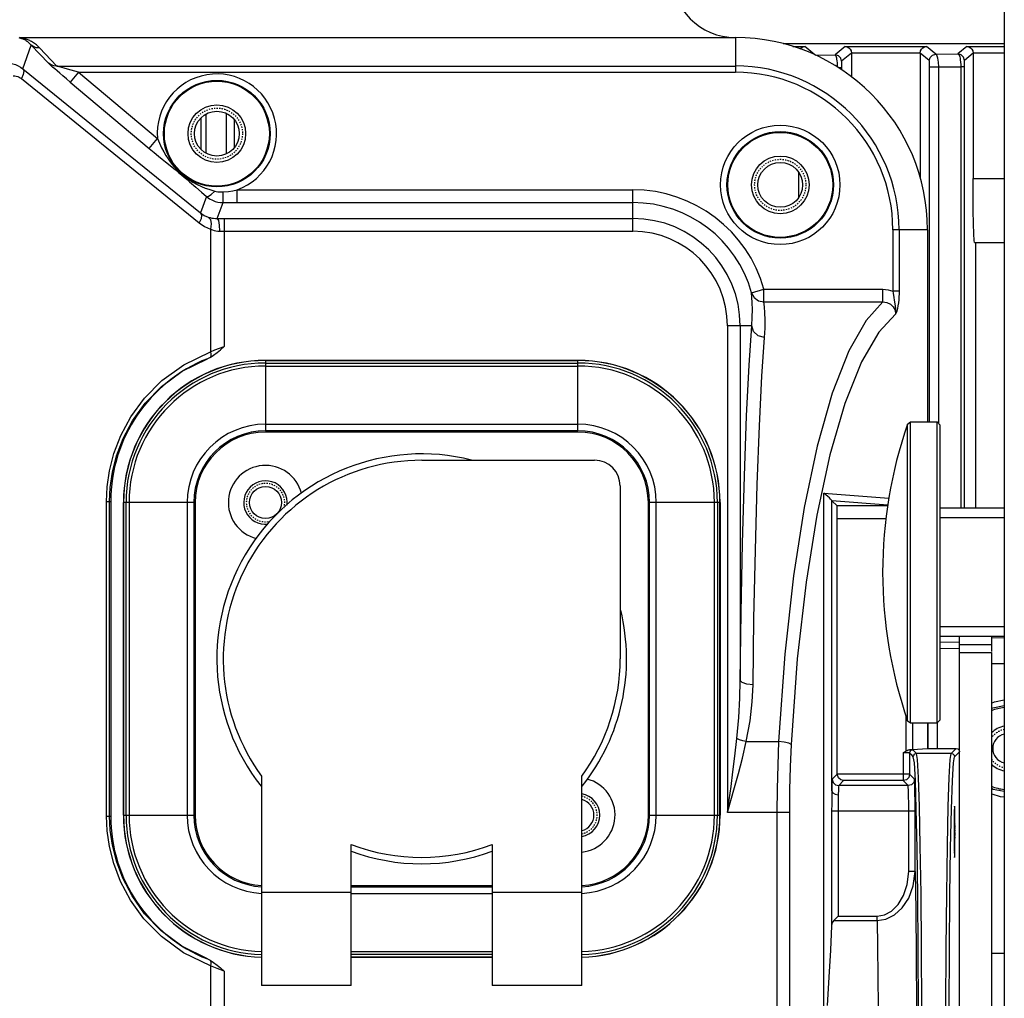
# Model space of a CAD drawing. Header units: millimetres. Extents: x 26456 to 27930, y -18123 to -17119.
# Tile 36 of 96: x 26722 to 26798, y -17345 to -17268. Entities that reach past the tile are written whole.
import ezdxf

# ---------------------------------------------------------------- set-up
doc = ezdxf.new("R2010")
doc.units = ezdxf.units.MM
doc.linetypes.add('HIDDEN', pattern=[0.2, 0.1, -0.1])
for name, color, linetype in [('HG1-Y31201-Y31202HIDDEN_LINE', 7, 'Continuous'), ('HG1-Y31201-Y31202SOLIDLINE', 7, 'Continuous'), ('LJ-Y31201-03SOLIDLINE', 7, 'Continuous'), ('LJ-Y31201-04HIDDEN_LINE', 7, 'Continuous'), ('LJ-Y31201-04SOLIDLINE', 7, 'Continuous'), ('LJ-Y31201-19SOLIDLINE', 7, 'Continuous'), ('LJ-Y31201-29SOLIDLINE', 7, 'Continuous'), ('LJ-Y31202-13SOLIDLINE', 7, 'Continuous'), ('LJ-Y31202-35SOLIDLINE', 7, 'Continuous'), ('Y31201-Y31202-PP-40_22SOLIDLINE', 7, 'Continuous'), ('Y31201-Y31202-PP-40_HIDDEN_LINE', 7, 'Continuous'), ('Y31201-Y31202-PP-48_2SOLIDLINE', 7, 'Continuous'), ('Y31201-Y31202-PP-49_2SOLIDLINE', 7, 'Continuous'), ('Y31201-Y31202-PP-64_2SOLIDLINE', 7, 'Continuous'), ('Y31201-Y31202-PP-77_2SOLIDLINE', 7, 'Continuous')]:
    doc.layers.add(name, color=color, linetype=linetype)

msp = doc.modelspace()

# ---------------------------------------------------------------- linework, layer by layer
at = {"layer": 'HG1-Y31201-Y31202HIDDEN_LINE', "color": 1, "linetype": 'HIDDEN'}
for p, q in [((26794.554, -17329.816), (26794.552, -17329.751)), ((26794.557, -17329.893), (26794.554, -17329.816)), ((26794.509, -17330.553), (26794.506, -17330.906)), ((26794.513, -17330.241), (26794.509, -17330.553)), ((26794.516, -17330.078), (26794.513, -17330.241)), ((26794.519, -17329.936), (26794.516, -17330.078)), ((26794.521, -17329.853), (26794.519, -17329.936)), ((26794.56, -17330.028), (26794.557, -17329.893)), ((26794.563, -17330.184), (26794.56, -17330.028)), ((26794.567, -17330.423), (26794.563, -17330.184)), ((26794.57, -17330.761), (26794.567, -17330.423)), ((26794.506, -17330.906), (26794.504, -17331.441)), ((26794.573, -17331.208), (26794.57, -17330.761)), ((26794.573, -17331.755), (26794.573, -17331.208)), ((26794.504, -17331.441), (26794.504, -17331.988)), ((26794.504, -17331.988), (26794.507, -17332.436)), ((26794.571, -17332.291), (26794.573, -17331.755)), ((26794.507, -17332.436), (26794.51, -17332.774)), ((26794.51, -17332.774), (26794.514, -17333.013)), ((26794.564, -17332.956), (26794.568, -17332.643)), ((26794.568, -17332.643), (26794.571, -17332.291)), ((26794.514, -17333.013), (26794.517, -17333.169)), ((26794.517, -17333.169), (26794.52, -17333.304)), ((26794.52, -17333.304), (26794.523, -17333.38)), ((26794.523, -17333.38), (26794.525, -17333.446)), ((26794.556, -17333.343), (26794.558, -17333.261)), ((26794.558, -17333.261), (26794.561, -17333.119)), ((26794.561, -17333.119), (26794.564, -17332.956))]:
    msp.add_line(p, q, dxfattribs=at)
for points in [[(26794.552, -17329.751), (26794.551, -17329.722), (26794.549, -17329.696), (26794.548, -17329.674), (26794.547, -17329.654), (26794.545, -17329.637), (26794.544, -17329.623), (26794.543, -17329.612), (26794.541, -17329.605), (26794.54, -17329.6), (26794.538, -17329.598), (26794.537, -17329.6), (26794.536, -17329.605), (26794.534, -17329.612), (26794.533, -17329.623), (26794.532, -17329.637), (26794.53, -17329.654), (26794.529, -17329.674), (26794.528, -17329.696), (26794.526, -17329.722), (26794.525, -17329.751), (26794.524, -17329.782), (26794.521, -17329.853)], [(26794.525, -17333.446), (26794.526, -17333.475), (26794.528, -17333.5), (26794.529, -17333.523), (26794.53, -17333.543), (26794.532, -17333.56), (26794.533, -17333.574), (26794.534, -17333.584), (26794.536, -17333.592), (26794.537, -17333.597), (26794.538, -17333.598), (26794.54, -17333.597), (26794.541, -17333.592), (26794.543, -17333.584), (26794.544, -17333.574), (26794.545, -17333.56), (26794.547, -17333.543), (26794.548, -17333.523), (26794.549, -17333.5), (26794.551, -17333.475), (26794.552, -17333.446), (26794.553, -17333.415), (26794.556, -17333.343)]]:
    msp.add_lwpolyline(points, dxfattribs=at)
for centre, start, end in [((26740.722, -17305.898), 343.81118, 283.99945), ((26765.122, -17330.298), 281.5392, 78.4608)]:
    msp.add_arc(centre, 1.5, start, end, dxfattribs=at)
at = {"layer": 'HG1-Y31201-Y31202SOLIDLINE', "color": 7}
for p, q in [((26721.524, -17269.598), (26777.422, -17269.598)), ((26777.422, -17269.598), (26777.422, -17272.305)), ((26721.765, -17272.03), (26722.433, -17270.194)), ((26723.786, -17271.609), (26722.433, -17270.194)), ((26724.428, -17271.818), (26723.075, -17270.403)), ((26721.765, -17272.03), (26735.658, -17283.291)), ((26724.428, -17271.818), (26777.422, -17271.818)), ((26725.543, -17272.146), (26725.087, -17272.015)), ((26721.653, -17272.795), (26735.545, -17284.057)), ((26726.107, -17272.305), (26725.465, -17273.07)), ((26726.107, -17272.305), (26725.543, -17272.146)), ((26726.107, -17272.305), (26777.422, -17272.305)), ((26726.107, -17272.305), (26732.277, -17277.482)), ((26725.465, -17273.07), (26731.635, -17278.248)), ((26731.635, -17278.248), (26732.277, -17277.482)), ((26734.194, -17280.349), (26734.2, -17280.343)), ((26734.194, -17280.349), (26734.503, -17280.612)), ((26734.2, -17280.343), (26734.23, -17280.307)), ((26734.23, -17280.307), (26734.643, -17280.624)), ((26734.503, -17280.612), (26734.788, -17280.858)), ((26734.788, -17280.858), (26735.277, -17281.282)), ((26735.277, -17281.282), (26735.722, -17281.667)), ((26736.124, -17282.01), (26735.658, -17283.291)), ((26735.722, -17281.667), (26736.124, -17282.01)), ((26738.507, -17281.482), (26769.422, -17281.482)), ((26738.507, -17282.481), (26738.507, -17281.482)), ((26769.422, -17284.723), (26769.422, -17281.482)), ((26736.955, -17283.725), (26737.408, -17282.481)), ((26737.408, -17282.481), (26769.422, -17282.481)), ((26736.955, -17283.725), (26737.222, -17283.724)), ((26737.222, -17283.724), (26769.422, -17283.723)), ((26737.496, -17283.723), (26737.496, -17293.72)), ((26736.436, -17284.551), (26736.436, -17294.137)), ((26737.135, -17284.724), (26737.315, -17284.723)), ((26737.315, -17284.723), (26769.422, -17284.723)), ((26792.422, -17284.598), (26789.716, -17284.598)), ((26789.716, -17284.598), (26789.716, -17289.407)), ((26790.203, -17284.598), (26790.203, -17289.407)), ((26792.422, -17284.598), (26792.422, -17299.598)), ((26778.687, -17289.52), (26779.65, -17289.252)), ((26779.65, -17289.252), (26788.937, -17289.252)), ((26779.65, -17290.236), (26779.65, -17289.252)), ((26788.937, -17290.236), (26788.937, -17289.252)), ((26790.203, -17289.407), (26789.716, -17289.407)), ((26779.65, -17290.236), (26788.937, -17290.236)), ((26789.794, -17289.896), (26789.826, -17290.091)), ((26778.7, -17292.098), (26776.798, -17292.098)), ((26776.798, -17292.098), (26776.798, -17330.106)), ((26777.797, -17292.098), (26777.797, -17319.797)), ((26784.318, -17305.162), (26789.402, -17305.546)), ((26784.318, -17345.189), (26784.318, -17305.162)), ((26728.313, -17305.81), (26728.635, -17305.81)), ((26728.313, -17330.386), (26728.313, -17305.81)), ((26728.548, -17330.386), (26728.548, -17305.81)), ((26728.635, -17305.81), (26728.635, -17330.386)), ((26784.95, -17305.747), (26789.336, -17306.078)), ((26785.364, -17306.16), (26784.955, -17305.751)), ((26784.955, -17328.396), (26784.955, -17305.751)), ((26789.326, -17306.16), (26785.364, -17306.16)), ((26789.2, -17307.16), (26785.381, -17307.16)), ((26785.381, -17327.098), (26785.381, -17307.16)), ((26790.755, -17325.292), (26790.755, -17322.566)), ((26791.242, -17323.098), (26791.242, -17325.188)), ((26792.422, -17323.098), (26792.422, -17325.098)), ((26778.274, -17324.551), (26780.799, -17324.551)), ((26791.242, -17325.188), (26792.422, -17325.098)), ((26791.563, -17325.489), (26791.277, -17325.203)), ((26792.422, -17325.098), (26794.672, -17325.098)), ((26794.282, -17325.489), (26794.672, -17325.098)), ((26790.527, -17325.44), (26790.527, -17327.607)), ((26791.218, -17325.644), (26791.027, -17325.453)), ((26791.027, -17325.453), (26791.027, -17327.107)), ((26791.313, -17325.741), (26791.218, -17325.644)), ((26794.282, -17325.489), (26791.563, -17325.489)), ((26794.532, -17325.741), (26794.922, -17325.348)), ((26785.381, -17327.098), (26784.988, -17327.492)), ((26791.027, -17327.107), (26785.381, -17327.107)), ((26791.027, -17327.107), (26790.963, -17327.352)), ((26791.412, -17327.492), (26791.027, -17327.107)), ((26791.8, -17329.638), (26791.726, -17327.363)), ((26785.873, -17327.607), (26785.488, -17327.992)), ((26790.912, -17327.992), (26785.488, -17327.992)), ((26790.527, -17327.607), (26785.873, -17327.607)), ((26790.912, -17327.992), (26790.527, -17327.607)), ((26791.549, -17329.842), (26791.476, -17327.591)), ((26791.864, -17332.701), (26791.8, -17329.638)), ((26728.313, -17330.386), (26728.635, -17330.386)), ((26781.635, -17330.106), (26776.798, -17330.106)), ((26780.661, -17330.106), (26780.661, -17370.09)), ((26781.635, -17330.106), (26781.635, -17370.09)), ((26791.455, -17329.991), (26784.939, -17329.991)), ((26784.939, -17329.991), (26784.939, -17338.939)), ((26785.439, -17329.991), (26785.439, -17338.192)), ((26790.955, -17334.71), (26790.955, -17329.991)), ((26791.455, -17334.71), (26791.455, -17329.991)), ((26791.614, -17332.874), (26791.549, -17329.842)), ((26794.231, -17332.874), (26794.295, -17329.842)), ((26794.538, -17329.848), (26794.527, -17329.982)), ((26794.178, -17336.569), (26794.231, -17332.874)), ((26791.455, -17334.71), (26790.955, -17334.71)), ((26785.439, -17338.192), (26785.108, -17338.523)), ((26785.439, -17338.192), (26788.487, -17338.192)), ((26788.487, -17338.523), (26788.487, -17338.192)), ((26785.108, -17338.523), (26788.487, -17338.523)), ((26791.98, -17345.325), (26791.956, -17340.692)), ((26736.436, -17342.06), (26736.436, -17394.198)), ((26737.496, -17342.477), (26737.496, -17394.2))]:
    msp.add_line(p, q, dxfattribs=at)
for points in [[(26722.433, -17270.194), (26722.378, -17270.133), (26722.323, -17270.078), (26722.269, -17270.027), (26722.217, -17269.981), (26722.165, -17269.94), (26722.115, -17269.902), (26722.066, -17269.868), (26722.018, -17269.838), (26721.971, -17269.81), (26721.925, -17269.784), (26721.88, -17269.761), (26721.835, -17269.74), (26721.791, -17269.721), (26721.746, -17269.703), (26721.702, -17269.687), (26721.658, -17269.673), (26721.614, -17269.66), (26721.571, -17269.648), (26721.528, -17269.638), (26721.486, -17269.629)], [(26723.075, -17270.403), (26722.992, -17270.319), (26722.909, -17270.242), (26722.827, -17270.172), (26722.747, -17270.109), (26722.67, -17270.052), (26722.594, -17270), (26722.52, -17269.953), (26722.447, -17269.91), (26722.377, -17269.872), (26722.307, -17269.836), (26722.239, -17269.804), (26722.172, -17269.775), (26722.106, -17269.748), (26722.04, -17269.723), (26721.974, -17269.7), (26721.908, -17269.68), (26721.842, -17269.662), (26721.778, -17269.645), (26721.714, -17269.631), (26721.65, -17269.618), (26721.588, -17269.608), (26721.524, -17269.598)], [(26723.075, -17270.403), (26722.844, -17270.387), (26722.626, -17270.316), (26722.433, -17270.194)], [(26720.475, -17271.576), (26720.744, -17271.591), (26720.985, -17271.636), (26721.204, -17271.704), (26721.403, -17271.793), (26721.589, -17271.9), (26721.765, -17272.03)], [(26721.765, -17272.03), (26721.837, -17272.207), (26721.797, -17272.476), (26721.653, -17272.795)], [(26724.428, -17271.818), (26724.197, -17271.801), (26723.979, -17271.73), (26723.786, -17271.609)], [(26725.465, -17273.07), (26725.169, -17272.821), (26724.9, -17272.593), (26724.659, -17272.387), (26724.445, -17272.202), (26724.257, -17272.038), (26724.097, -17271.897), (26723.967, -17271.78), (26723.861, -17271.682), (26723.786, -17271.609)], [(26725.087, -17272.015), (26724.739, -17271.914), (26724.609, -17271.875), (26724.503, -17271.842), (26724.428, -17271.818)], [(26721.005, -17272.575), (26721.14, -17272.581), (26721.261, -17272.603), (26721.371, -17272.636), (26721.471, -17272.679), (26721.564, -17272.731), (26721.653, -17272.795)], [(26732.277, -17277.482), (26732.441, -17277.851), (26732.609, -17278.198), (26732.775, -17278.512), (26732.941, -17278.796), (26733.107, -17279.055), (26733.274, -17279.29), (26733.437, -17279.5), (26733.593, -17279.685), (26733.746, -17279.852), (26733.898, -17280.007), (26734.057, -17280.157), (26734.23, -17280.307)], [(26731.635, -17278.248), (26732.03, -17278.578), (26732.372, -17278.86), (26732.661, -17279.098), (26732.91, -17279.301), (26733.654, -17279.905)], [(26733.654, -17279.905), (26733.927, -17280.128), (26734.058, -17280.236), (26734.194, -17280.349)], [(26734.643, -17280.624), (26735.039, -17280.878), (26735.392, -17281.069), (26735.713, -17281.22), (26736.012, -17281.342), (26736.286, -17281.441), (26736.532, -17281.52), (26736.753, -17281.586)], [(26736.124, -17282.01), (26736.258, -17281.991), (26736.481, -17281.84), (26736.753, -17281.586)], [(26736.124, -17282.01), (26736.353, -17282.178), (26736.58, -17282.3), (26736.797, -17282.384), (26737.002, -17282.438), (26737.202, -17282.47), (26737.408, -17282.481)], [(26736.753, -17281.586), (26736.878, -17281.616), (26736.998, -17281.636), (26737.111, -17281.648), (26737.217, -17281.653), (26737.32, -17281.653), (26737.426, -17281.648)], [(26737.408, -17282.481), (26737.416, -17282.363), (26737.423, -17282.065), (26737.426, -17281.648)], [(26737.426, -17281.648), (26737.821, -17281.607), (26738.181, -17281.55), (26738.507, -17281.482)], [(26735.658, -17283.291), (26735.729, -17283.469), (26735.69, -17283.738), (26735.545, -17284.057)], [(26735.658, -17283.291), (26735.937, -17283.477), (26736.254, -17283.614)], [(26736.254, -17283.614), (26736.396, -17283.657), (26736.534, -17283.687), (26736.669, -17283.709), (26736.809, -17283.722), (26736.955, -17283.725)], [(26736.254, -17283.614), (26736.422, -17283.798), (26736.487, -17284.133), (26736.436, -17284.551)], [(26735.545, -17284.057), (26735.965, -17284.341), (26736.436, -17284.551)], [(26736.955, -17283.725), (26737.043, -17283.87), (26737.109, -17284.234), (26737.135, -17284.724)], [(26736.436, -17284.551), (26736.578, -17284.617), (26736.715, -17284.665), (26736.85, -17284.698), (26736.99, -17284.718), (26737.135, -17284.724)], [(26778.7, -17292.098), (26778.743, -17291.416), (26778.748, -17290.816), (26778.732, -17290.304), (26778.709, -17289.876), (26778.687, -17289.52)], [(26778.687, -17289.52), (26778.889, -17289.892), (26779.231, -17290.147), (26779.65, -17290.236)], [(26788.937, -17289.252), (26789.341, -17289.292), (26789.716, -17289.407)], [(26789.716, -17289.407), (26789.74, -17289.555), (26789.794, -17289.896)], [(26790.203, -17289.407), (26790.2, -17289.613), (26790.191, -17289.832), (26790.174, -17290.065), (26790.148, -17290.305), (26790.112, -17290.542), (26790.068, -17290.761), (26790.02, -17290.944), (26789.976, -17291.088), (26789.935, -17291.203)], [(26779.7, -17293.021), (26779.74, -17292.282), (26779.738, -17291.634), (26779.714, -17291.081), (26779.681, -17290.62), (26779.65, -17290.236)], [(26788.937, -17290.236), (26787.621, -17291.673), (26786.272, -17294.058), (26784.981, -17297.37), (26783.812, -17301.49), (26782.801, -17306.278), (26781.962, -17311.63), (26781.282, -17317.731), (26780.799, -17324.551)], [(26788.937, -17290.236), (26789.255, -17290.273), (26789.536, -17290.402), (26789.755, -17290.612), (26789.894, -17290.886), (26789.935, -17291.203)], [(26789.826, -17290.091), (26789.904, -17290.531), (26789.937, -17290.766), (26789.949, -17290.993), (26789.935, -17291.203)], [(26789.935, -17291.203), (26788.618, -17292.594), (26787.266, -17294.917), (26785.971, -17298.152), (26784.797, -17302.182), (26783.781, -17306.872), (26782.939, -17312.115), (26782.257, -17318.094), (26781.774, -17324.774)], [(26777.797, -17319.797), (26777.873, -17314.513), (26777.982, -17309.068), (26778.123, -17303.832), (26778.294, -17299.125), (26778.489, -17295.17), (26778.7, -17292.098)], [(26779.7, -17293.021), (26779.204, -17292.893), (26778.839, -17292.556), (26778.7, -17292.098)], [(26778.797, -17320.118), (26778.872, -17314.941), (26778.981, -17309.617), (26779.123, -17304.499), (26779.293, -17299.898), (26779.488, -17296.031), (26779.7, -17293.021)], [(26728.313, -17305.81), (26728.366, -17304.66), (26728.547, -17303.409), (26728.889, -17302.066), (26729.432, -17300.653), (26730.212, -17299.202), (26731.268, -17297.757), (26732.637, -17296.378), (26734.35, -17295.139), (26736.436, -17294.137)], [(26736.404, -17294.562), (26736.668, -17294.397), (26736.934, -17294.196), (26737.207, -17293.967), (26737.496, -17293.72)], [(26736.436, -17294.137), (26736.464, -17294.308), (26736.453, -17294.457), (26736.404, -17294.562)], [(26736.436, -17294.137), (26736.773, -17293.988), (26737.131, -17293.847), (26737.496, -17293.72)], [(26728.548, -17305.81), (26728.598, -17304.716), (26728.768, -17303.526), (26729.091, -17302.25), (26729.6, -17300.907), (26730.334, -17299.527), (26731.326, -17298.15), (26732.611, -17296.833), (26734.22, -17295.643), (26736.179, -17294.668)], [(26736.404, -17294.562), (26736.296, -17294.618), (26736.179, -17294.668)], [(26784.95, -17305.747), (26784.914, -17305.709), (26784.851, -17305.636), (26784.761, -17305.539), (26784.643, -17305.424), (26784.496, -17305.296), (26784.318, -17305.162)], [(26784.95, -17305.747), (26784.953, -17305.749), (26784.955, -17305.751)], [(26785.381, -17307.16), (26785.38, -17306.781), (26785.376, -17306.459), (26785.371, -17306.241), (26785.364, -17306.16)], [(26777.536, -17324.329), (26777.681, -17322.674), (26777.765, -17321.168), (26777.797, -17319.797)], [(26778.797, -17320.118), (26778.306, -17320.071), (26777.942, -17319.954), (26777.797, -17319.797)], [(26778.274, -17324.551), (26778.563, -17322.932), (26778.732, -17321.459), (26778.797, -17320.118)], [(26776.798, -17330.106), (26776.935, -17329.117), (26777.079, -17328.063), (26777.229, -17326.925), (26777.383, -17325.687), (26777.536, -17324.329)], [(26778.274, -17324.551), (26777.999, -17324.488), (26777.746, -17324.412), (26777.536, -17324.329)], [(26776.798, -17330.106), (26777.072, -17329.155), (26777.36, -17328.141), (26777.66, -17327.048), (26777.969, -17325.857), (26778.274, -17324.551)], [(26780.799, -17324.551), (26780.722, -17326.387), (26780.676, -17328.242), (26780.661, -17330.106)], [(26781.774, -17324.774), (26781.581, -17324.675), (26781.234, -17324.595), (26780.799, -17324.551)], [(26781.774, -17324.774), (26781.697, -17326.535), (26781.651, -17328.317), (26781.635, -17330.106)], [(26790.755, -17325.292), (26790.831, -17325.25), (26790.915, -17325.212), (26791.01, -17325.193)], [(26791.242, -17325.188), (26791.158, -17325.191), (26791.01, -17325.193)], [(26791.194, -17325.197), (26791.118, -17325.195), (26791.01, -17325.193)], [(26791.027, -17325.453), (26791.061, -17325.328), (26791.152, -17325.236), (26791.277, -17325.203)], [(26791.277, -17325.203), (26791.268, -17325.201), (26791.242, -17325.199), (26791.194, -17325.197)], [(26794.672, -17325.098), (26794.798, -17325.132), (26794.889, -17325.223), (26794.922, -17325.348)], [(26790.527, -17325.44), (26790.6, -17325.389), (26790.674, -17325.34), (26790.755, -17325.292)], [(26791.027, -17325.453), (26791.021, -17325.451), (26791.004, -17325.449), (26790.972, -17325.447), (26790.922, -17325.445), (26790.851, -17325.443), (26790.756, -17325.441), (26790.644, -17325.44), (26790.527, -17325.44)], [(26791.313, -17325.741), (26791.346, -17325.615), (26791.438, -17325.523), (26791.563, -17325.489)], [(26791.476, -17327.591), (26791.396, -17326.207), (26791.313, -17325.741)], [(26791.726, -17327.363), (26791.646, -17325.963), (26791.563, -17325.493)], [(26794.045, -17329.638), (26794.119, -17327.363), (26794.199, -17325.963), (26794.282, -17325.493)], [(26794.282, -17325.489), (26794.407, -17325.523), (26794.499, -17325.615), (26794.532, -17325.741)], [(26794.295, -17329.842), (26794.369, -17327.591), (26794.449, -17326.207), (26794.532, -17325.741)], [(26784.988, -17327.492), (26784.976, -17327.606), (26784.964, -17327.916), (26784.955, -17328.396)], [(26784.988, -17327.492), (26785.055, -17327.742), (26785.238, -17327.925), (26785.488, -17327.992)], [(26785.873, -17327.607), (26785.66, -17327.554), (26785.472, -17327.389), (26785.381, -17327.098)], [(26790.963, -17327.352), (26790.78, -17327.538), (26790.527, -17327.607)], [(26791.412, -17327.492), (26791.345, -17327.742), (26791.162, -17327.925), (26790.912, -17327.992)], [(26791.455, -17329.991), (26791.453, -17329.226), (26791.447, -17328.536), (26791.437, -17327.984), (26791.425, -17327.625), (26791.412, -17327.492)], [(26785.488, -17327.992), (26785.476, -17328.084), (26785.464, -17328.331), (26785.455, -17328.715)], [(26790.955, -17329.991), (26790.953, -17329.379), (26790.947, -17328.827), (26790.937, -17328.386), (26790.925, -17328.099), (26790.912, -17327.992)], [(26784.955, -17328.396), (26784.948, -17328.877), (26784.941, -17329.417), (26784.939, -17329.991)], [(26784.955, -17328.396), (26785.024, -17328.554), (26785.207, -17328.671), (26785.455, -17328.715)], [(26785.455, -17328.715), (26785.448, -17329.099), (26785.441, -17329.532), (26785.439, -17329.991)], [(26793.928, -17336.434), (26793.981, -17332.701), (26794.045, -17329.638)], [(26736.436, -17342.06), (26734.318, -17341.038), (26732.59, -17339.778), (26731.221, -17338.383), (26730.173, -17336.932), (26729.404, -17335.484), (26728.874, -17334.08), (26728.54, -17332.753), (26728.365, -17331.521), (26728.313, -17330.386)], [(26736.179, -17341.528), (26734.19, -17340.536), (26732.567, -17339.325), (26731.282, -17337.994), (26730.297, -17336.611), (26729.575, -17335.233), (26729.076, -17333.9), (26728.762, -17332.638), (26728.597, -17331.466), (26728.548, -17330.386)], [(26794.527, -17329.982), (26794.517, -17330.361), (26794.51, -17330.929)], [(26794.567, -17330.929), (26794.56, -17330.361), (26794.55, -17329.982), (26794.538, -17329.848)], [(26794.51, -17330.929), (26794.508, -17331.598), (26794.51, -17332.268)], [(26794.567, -17332.268), (26794.569, -17331.598), (26794.567, -17330.929)], [(26791.73, -17345.362), (26791.706, -17340.786), (26791.667, -17336.57), (26791.614, -17332.874)], [(26791.956, -17340.692), (26791.917, -17336.433), (26791.864, -17332.701)], [(26794.51, -17332.268), (26794.517, -17332.836), (26794.527, -17333.215), (26794.538, -17333.348)], [(26794.55, -17333.215), (26794.56, -17332.836), (26794.567, -17332.268)], [(26788.487, -17338.192), (26789.053, -17338.094), (26789.613, -17337.788), (26790.124, -17337.278), (26790.545, -17336.582), (26790.842, -17335.711), (26790.955, -17334.71)], [(26788.487, -17338.523), (26789.166, -17338.417), (26789.838, -17338.087), (26790.452, -17337.535), (26790.959, -17336.778), (26791.317, -17335.823), (26791.455, -17334.71)], [(26791.455, -17334.71), (26791.504, -17337.751), (26791.542, -17341.309), (26791.566, -17345.218)], [(26793.856, -17350.119), (26793.865, -17345.314), (26793.889, -17340.693), (26793.928, -17336.434)], [(26794.106, -17350.119), (26794.114, -17345.361), (26794.139, -17340.786), (26794.178, -17336.569)], [(26784.939, -17338.939), (26784.846, -17340.838), (26784.714, -17342.939), (26784.584, -17345.166)], [(26785.108, -17338.523), (26785.019, -17338.641), (26784.962, -17338.781), (26784.939, -17338.939)], [(26788.487, -17338.523), (26788.519, -17340.593), (26788.545, -17342.872), (26788.563, -17345.31)], [(26736.179, -17341.528), (26736.296, -17341.579), (26736.404, -17341.634)], [(26736.404, -17341.634), (26736.668, -17341.799), (26736.934, -17342.001), (26737.207, -17342.229), (26737.496, -17342.477)], [(26736.404, -17341.634), (26736.453, -17341.74), (26736.464, -17341.889), (26736.436, -17342.06)], [(26737.496, -17342.477), (26736.949, -17342.28), (26736.436, -17342.06)]]:
    msp.add_lwpolyline(points, dxfattribs=at)
for centre, radius in [((26736.922, -17277.098), 4.161), ((26736.922, -17277.098), 4.1), ((26736.922, -17277.098), 2.25), ((26780.922, -17281.098), 4.661), ((26780.922, -17281.098), 4.161), ((26780.922, -17281.098), 4.1), ((26780.922, -17281.098), 2.25), ((26740.722, -17305.898), 1.25)]:
    msp.add_circle(centre, radius, dxfattribs=at)
for centre, radius, start, end in [((26777.422, -17284.598), 15, 0, 90), ((26777.422, -17284.598), 12.781, 0, 90), ((26736.922, -17277.098), 4.661, 289.87553, 184.72349), ((26777.422, -17284.598), 12.294, 0, 90), ((26769.422, -17292.098), 10.616, 15.55406, 90), ((26769.422, -17292.098), 9.617, 15.55405, 90), ((26769.422, -17292.098), 8.375, 0, 90), ((26769.422, -17292.098), 7.376, 0, 90), ((26740.635, -17305.81), 12, 111.79773, 180), ((26765.122, -17330.298), 1.25, 284.14575, 75.85425), ((26740.635, -17330.386), 12, 180, 248.20224)]:
    msp.add_arc(centre, radius, start, end, dxfattribs=at)
at = {"layer": 'LJ-Y31201-03SOLIDLINE', "color": 7}
msp.add_line((26798.422, -17270.098), (26781.154, -17270.098), dxfattribs=at)
at = {"layer": 'LJ-Y31201-04HIDDEN_LINE', "color": 1, "linetype": 'HIDDEN'}
for start, end in [(99.59619, 146.44407), (213.55593, 260.40381)]:
    msp.add_arc((26798.672, -17325.098), 1.5, start, end, dxfattribs=at)
at = {"layer": 'LJ-Y31201-04SOLIDLINE', "color": 7}
for p, q in [((26798.422, -17270.098), (26781.154, -17270.098)), ((26781.898, -17270.299), (26782.851, -17270.299)), ((26783.622, -17270.942), (26782.851, -17270.299)), ((26785.994, -17270.299), (26785.211, -17270.952)), ((26785.994, -17270.299), (26792.351, -17270.299)), ((26793.063, -17270.893), (26792.351, -17270.299)), ((26795.494, -17270.299), (26794.801, -17270.877)), ((26795.494, -17270.299), (26798.422, -17270.299)), ((26783.646, -17270.962), (26785.211, -17270.952)), ((26786.484, -17270.808), (26785.711, -17271.452)), ((26786.484, -17270.799), (26791.861, -17270.799)), ((26786.484, -17270.799), (26786.484, -17272.692)), ((26792.563, -17271.393), (26791.861, -17270.808)), ((26791.861, -17270.808), (26791.861, -17280.598)), ((26793.063, -17270.893), (26794.801, -17270.877)), ((26795.984, -17270.808), (26795.301, -17271.377)), ((26795.984, -17270.799), (26798.422, -17270.799)), ((26795.984, -17270.799), (26795.984, -17280.598)), ((26785.7, -17271.953), (26785.484, -17271.953)), ((26792.575, -17271.895), (26793.297, -17271.895)), ((26792.575, -17299.598), (26792.575, -17271.895)), ((26793.297, -17271.895), (26795.023, -17271.879)), ((26793.297, -17299.723), (26793.297, -17271.895)), ((26795.289, -17271.879), (26795.023, -17271.879)), ((26795.023, -17271.879), (26795.023, -17306.348)), ((26735.705, -17278.326), (26735.705, -17275.871)), ((26736.091, -17278.63), (26736.091, -17275.567)), ((26737.66, -17275.533), (26737.66, -17278.664)), ((26738.264, -17275.975), (26738.264, -17278.222)), ((26782.361, -17280.143), (26782.361, -17282.054)), ((26795.984, -17280.598), (26798.422, -17280.598)), ((26796.089, -17285.598), (26798.422, -17285.598)), ((26796.172, -17285.598), (26796.172, -17306.348))]:
    msp.add_line(p, q, dxfattribs=at)
for points in [[(26782.458, -17270.508), (26782.459, -17270.506), (26782.564, -17270.399), (26782.699, -17270.326), (26782.851, -17270.299)], [(26785.994, -17270.299), (26786.145, -17270.326), (26786.28, -17270.398), (26786.386, -17270.506), (26786.456, -17270.642), (26786.484, -17270.808)], [(26791.861, -17270.808), (26791.888, -17270.643), (26791.959, -17270.506), (26792.064, -17270.399), (26792.199, -17270.326), (26792.351, -17270.299)], [(26795.494, -17270.299), (26795.645, -17270.326), (26795.78, -17270.398), (26795.886, -17270.506), (26795.956, -17270.642), (26795.984, -17270.808)], [(26785.211, -17270.952), (26785.231, -17270.962), (26785.251, -17270.988), (26785.271, -17271.03), (26785.29, -17271.091), (26785.31, -17271.174), (26785.328, -17271.282), (26785.345, -17271.418), (26785.359, -17271.58), (26785.368, -17271.762), (26785.37, -17271.891)], [(26785.711, -17271.452), (26785.644, -17271.202), (26785.461, -17271.019), (26785.211, -17270.952)], [(26792.563, -17271.393), (26792.63, -17271.143), (26792.813, -17270.96), (26793.063, -17270.893)], [(26793.297, -17271.895), (26793.279, -17271.52), (26793.229, -17271.198), (26793.153, -17270.976), (26793.063, -17270.893)], [(26794.801, -17270.877), (26794.829, -17270.888), (26794.857, -17270.914), (26794.884, -17270.957), (26794.911, -17271.019), (26794.938, -17271.102), (26794.964, -17271.21), (26794.987, -17271.345), (26795.006, -17271.507), (26795.018, -17271.689), (26795.023, -17271.879)], [(26795.301, -17271.377), (26795.234, -17271.127), (26795.051, -17270.944), (26794.801, -17270.877)], [(26785.711, -17271.452), (26785.709, -17271.457), (26785.708, -17271.47), (26785.707, -17271.491), (26785.705, -17271.522), (26785.704, -17271.563), (26785.703, -17271.617), (26785.701, -17271.685), (26785.701, -17271.767), (26785.7, -17271.858), (26785.7, -17272.105)], [(26792.575, -17271.895), (26792.574, -17271.707), (26792.571, -17271.546), (26792.568, -17271.435), (26792.563, -17271.393)], [(26795.301, -17271.377), (26795.299, -17271.383), (26795.298, -17271.396), (26795.296, -17271.417), (26795.295, -17271.448), (26795.293, -17271.49), (26795.292, -17271.544), (26795.291, -17271.612), (26795.29, -17271.693), (26795.289, -17271.784), (26795.289, -17306.348)], [(26796.089, -17285.598), (26796.062, -17285.428), (26796.036, -17284.928), (26796.015, -17284.134), (26795.998, -17283.098), (26795.988, -17281.892), (26795.984, -17280.598)]]:
    msp.add_lwpolyline(points, dxfattribs=at)
msp.add_arc((26798.672, -17325.098), 1.15, 103.19952, 256.80048, dxfattribs=at)
at = {"layer": 'LJ-Y31201-19SOLIDLINE', "color": 7}
for p, q in [((26797.422, -17316.451), (26798.418, -17316.427)), ((26793.422, -17316.793), (26794.92, -17316.766)), ((26793.422, -17317.297), (26794.922, -17317.27)), ((26797.422, -17318.475), (26798.422, -17318.453)), ((26792.477, -17325.098), (26792.477, -17323.098)), ((26793.198, -17325.098), (26793.198, -17323.072))]:
    msp.add_line(p, q, dxfattribs=at)
for points in [[(26797.422, -17321.565), (26797.659, -17321.455), (26798.422, -17321.287)], [(26798.422, -17321.758), (26798.406, -17321.757), (26797.516, -17321.939), (26797.422, -17321.987)], [(26797.422, -17328.207), (26797.545, -17328.267), (26798.422, -17328.44)], [(26798.422, -17328.899), (26798.134, -17328.87), (26797.473, -17328.674), (26797.422, -17328.649)]]:
    msp.add_lwpolyline(points, dxfattribs=at)
for radius, start, end in [(3.2, 94.5134, 113.20149), (1.75, 98.21387, 136.10846), (1.75, 223.89154, 261.78613), (3.2, 246.79851, 265.4866)]:
    msp.add_arc((26798.672, -17325.098), radius, start, end, dxfattribs=at)
at = {"layer": 'LJ-Y31201-29SOLIDLINE', "color": 7}
for p, q in [((26794.922, -17382.598), (26794.922, -17316.348)), ((26797.422, -17316.348), (26797.422, -17317.516)), ((26794.922, -17316.974), (26797.422, -17316.974)), ((26794.922, -17317.598), (26797.422, -17317.598)), ((26797.422, -17317.598), (26797.422, -17386.411))]:
    msp.add_line(p, q, dxfattribs=at)
at = {"layer": 'LJ-Y31202-13SOLIDLINE', "color": 255}
msp.add_arc((26777.422, -17264.598), 5, 180, 270, dxfattribs=at)
at = {"layer": 'LJ-Y31202-35SOLIDLINE', "color": 7}
for p, q in [((26790.864, -17299.767), (26791.1, -17299.598)), ((26790.864, -17322.93), (26790.864, -17299.767)), ((26791.1, -17299.598), (26793.172, -17299.598)), ((26791.1, -17323.098), (26791.1, -17299.598)), ((26793.422, -17299.848), (26793.172, -17299.598)), ((26793.172, -17323.098), (26793.172, -17299.598)), ((26793.422, -17322.848), (26793.422, -17299.848)), ((26798.422, -17306.348), (26793.422, -17306.348)), ((26798.422, -17307.098), (26793.422, -17307.098)), ((26798.422, -17315.598), (26793.422, -17315.598)), ((26798.422, -17316.348), (26793.422, -17316.348)), ((26793.422, -17322.848), (26793.172, -17323.098)), ((26790.864, -17322.93), (26791.1, -17323.098)), ((26791.1, -17323.098), (26793.172, -17323.098))]:
    msp.add_line(p, q, dxfattribs=at)
msp.add_arc((26824.438, -17311.348), 35.516, 160.96798, 199.03202, dxfattribs=at)
at = {"layer": 'Y31201-Y31202-PP-40_22SOLIDLINE', "color": 7}
for centre in [(26736.922, -17277.098), (26780.922, -17281.098)]:
    msp.add_circle(centre, 1.75, dxfattribs=at)
at = {"layer": 'Y31201-Y31202-PP-40_HIDDEN_LINE', "color": 1, "linetype": 'HIDDEN'}
for centre in [(26736.922, -17277.098), (26780.922, -17281.098)]:
    msp.add_circle(centre, 2, dxfattribs=at)
at = {"layer": 'Y31201-Y31202-PP-48_2SOLIDLINE', "color": 7}
for p, q in [((26740.722, -17294.798), (26765.122, -17294.798)), ((26740.722, -17294.798), (26740.722, -17300.298)), ((26765.122, -17294.81), (26740.722, -17294.81)), ((26740.722, -17295.006), (26765.122, -17295.006)), ((26765.122, -17300.298), (26765.122, -17294.798)), ((26740.722, -17295.24), (26765.122, -17295.24)), ((26740.722, -17299.78), (26765.122, -17299.78)), ((26765.122, -17300.298), (26740.722, -17300.298)), ((26752.922, -17302.598), (26766.422, -17302.598)), ((26768.422, -17304.598), (26768.422, -17318.098)), ((26735.122, -17305.898), (26729.622, -17305.898)), ((26729.622, -17330.298), (26729.622, -17305.898)), ((26729.635, -17305.898), (26729.635, -17330.298)), ((26729.83, -17330.298), (26729.83, -17305.898)), ((26730.064, -17305.898), (26730.064, -17330.298)), ((26734.604, -17305.898), (26734.604, -17330.298)), ((26735.122, -17305.898), (26735.122, -17330.298)), ((26776.222, -17305.898), (26770.722, -17305.898)), ((26770.722, -17330.298), (26770.722, -17305.898)), ((26771.241, -17330.298), (26771.241, -17305.898)), ((26775.781, -17330.298), (26775.781, -17305.898)), ((26776.015, -17305.898), (26776.015, -17330.298)), ((26776.21, -17330.298), (26776.21, -17305.898)), ((26776.222, -17305.898), (26776.222, -17330.298)), ((26740.422, -17327.264), (26740.422, -17343.598)), ((26765.422, -17343.598), (26765.422, -17327.264)), ((26729.622, -17330.298), (26735.122, -17330.298)), ((26770.722, -17330.298), (26776.222, -17330.298)), ((26747.422, -17343.598), (26747.422, -17332.59)), ((26758.422, -17332.59), (26758.422, -17343.598)), ((26747.422, -17335.898), (26758.422, -17335.898)), ((26740.422, -17336.325), (26747.422, -17336.325)), ((26747.422, -17336.417), (26758.422, -17336.417)), ((26758.422, -17336.325), (26765.422, -17336.325)), ((26747.422, -17340.956), (26758.422, -17340.956)), ((26758.422, -17341.19), (26747.422, -17341.19)), ((26747.422, -17341.386), (26758.422, -17341.386)), ((26758.422, -17341.398), (26747.422, -17341.398)), ((26747.422, -17343.598), (26740.422, -17343.598)), ((26765.422, -17343.598), (26758.422, -17343.598))]:
    msp.add_line(p, q, dxfattribs=at)
for centre, radius, start, end in [((26740.722, -17305.898), 11.1, 90, 180), ((26740.722, -17305.898), 11.088, 90, 180), ((26740.722, -17305.898), 10.892, 90, 180), ((26765.122, -17305.898), 11.1, 0, 90), ((26765.122, -17305.898), 11.088, 0, 90), ((26765.122, -17305.898), 10.892, 0, 90), ((26740.722, -17305.898), 10.658, 90, 180), ((26765.122, -17305.898), 10.658, 0, 90), ((26740.722, -17305.898), 6.118, 90, 180), ((26765.122, -17305.898), 6.118, 0, 90), ((26740.722, -17305.898), 5.6, 90, 180), ((26765.122, -17305.898), 5.6, 0, 90), ((26752.922, -17318.098), 16, 75.93982, 218.42144), ((26752.922, -17318.098), 15.5, 90, 216.24932), ((26766.422, -17304.598), 2, 0, 90), ((26752.922, -17318.098), 16, 321.57646, 13.74645), ((26752.922, -17318.098), 15.5, 323.75068, 0), ((26740.722, -17330.298), 11.1, 180, 268.45129), ((26740.722, -17330.298), 11.088, 180, 268.44959), ((26740.722, -17330.298), 10.892, 180, 268.42171), ((26740.722, -17330.298), 10.658, 180, 268.38705), ((26740.722, -17330.298), 6.118, 180, 267.1229), ((26740.722, -17330.298), 5.6, 180, 266.91077), ((26765.122, -17330.298), 11.1, 271.54871, 0), ((26765.122, -17330.298), 11.088, 271.55041, 0), ((26765.122, -17330.298), 10.892, 271.57829, 0), ((26765.122, -17330.298), 10.658, 271.61295, 0), ((26765.122, -17330.298), 5.6, 273.08923, 0), ((26765.122, -17330.298), 6.118, 272.8771, 0), ((26752.922, -17318.098), 15.5, 249.21644, 290.78356), ((26752.922, -17318.098), 16, 249.86409, 290.13489)]:
    msp.add_arc(centre, radius, start, end, dxfattribs=at)
at = {"layer": 'Y31201-Y31202-PP-49_2SOLIDLINE', "color": 7}
for p, q in [((26765.122, -17300.398), (26740.722, -17300.398)), ((26735.222, -17305.898), (26735.222, -17330.298)), ((26770.622, -17330.298), (26770.622, -17305.898)), ((26747.422, -17335.798), (26758.422, -17335.798))]:
    msp.add_line(p, q, dxfattribs=at)
for centre, radius, start, end in [((26740.722, -17305.898), 5.5, 90, 180), ((26765.122, -17305.898), 5.5, 0, 90), ((26740.722, -17305.898), 2.9, 14.14014, 255.68797), ((26740.722, -17305.898), 1.7, 353.10005, 276.36463), ((26765.122, -17330.298), 2.9, 276.02664, 75.68797), ((26765.122, -17330.298), 1.7, 280.22745, 79.77255), ((26740.722, -17330.298), 5.5, 180, 266.82778), ((26765.122, -17330.298), 5.5, 273.17221, 0)]:
    msp.add_arc(centre, radius, start, end, dxfattribs=at)
at = {"layer": 'Y31201-Y31202-PP-64_2SOLIDLINE', "color": 7}
msp.add_line((26798.422, -17341.098), (26797.422, -17341.098), dxfattribs=at)
at = {"layer": 'Y31201-Y31202-PP-77_2SOLIDLINE', "color": 7}
msp.add_line((26798.422, -17220.098), (26798.422, -17370.098), dxfattribs=at)

doc.saveas('drawing.dxf')
